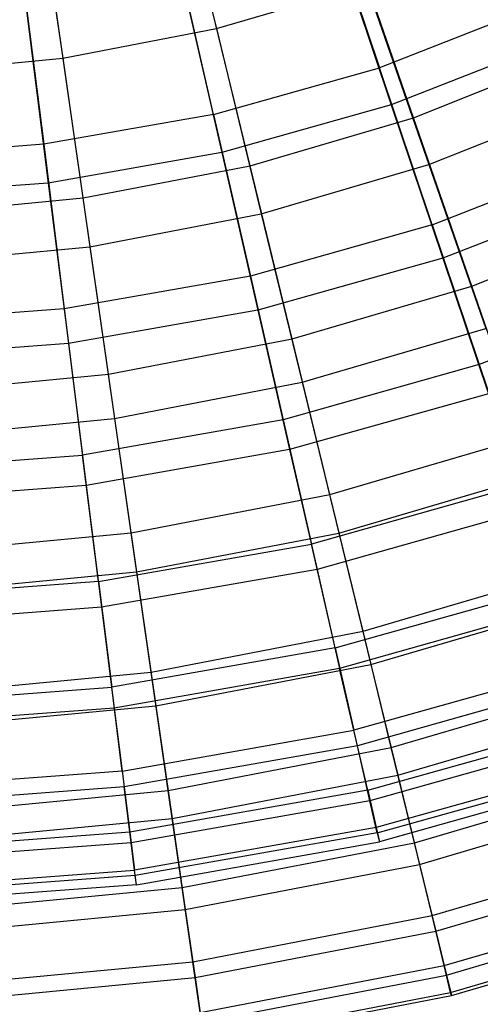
# Model space of a CAD drawing. Extents: x 0.1 to 16.1, y -7.1 to 6.9.
# Tile 18 of 118: x 8.5 to 9.6, y -6 to -3.7. Entities that reach past the tile are written whole.
import ezdxf

# ---------------------------------------------------------------- set-up
doc = ezdxf.new("R2010")
doc.units = 0
doc.header["$LTSCALE"] = 2.54
doc.layers.get('0').update_dxf_attribs({"color": 13, "linetype": 'CONTINUOUS'})

# ---------------------------------------------------------------- blocks, each defined once
blk = doc.blocks.new('DROPS_WOOD_A_PM_STL')
at = {"color": 0}
for p, q in [((9.1981, -3.4341, 12.6849), (9.3304, -3.8279, 12.3016)), ((9.1981, -3.4341, 12.6849), (9.3304, -3.8279, 12.3016)), ((8.9536, -3.9339, 12.3016), (8.8612, -3.5289, 12.685)), ((8.9536, -3.9339, 12.3016), (8.8612, -3.5289, 12.685)), ((9.2276, -3.5263, 3.7228), (9.3572, -3.9122, 4.115)), ((9.2276, -3.5263, 3.7228), (9.3572, -3.9122, 4.115)), ((8.5165, -3.5896, 12.685), (8.5682, -4.0018, 12.3016)), ((8.5165, -3.5896, 12.685), (8.5682, -4.0018, 12.3016)), ((8.8818, -3.6236, 3.7228), (8.9724, -4.0204, 4.1151)), ((8.8818, -3.6236, 3.7228), (8.9724, -4.0204, 4.1151)), ((8.528, -3.686, 3.7228), (8.5787, -4.0899, 4.1151)), ((8.528, -3.686, 3.7228), (8.5787, -4.0899, 4.1151)), ((9.6947, -3.6849, 12.3015), (9.3304, -3.8279, 12.3016)), ((9.6947, -3.6849, 12.3015), (9.3304, -3.8279, 12.3016)), ((9.7294, -3.7661, 4.1149), (9.3572, -3.9122, 4.115)), ((9.7294, -3.7661, 4.1149), (9.3572, -3.9122, 4.115)), ((8.9536, -3.9339, 12.3016), (9.3304, -3.8279, 12.3016)), ((8.9536, -3.9339, 12.3016), (9.3304, -3.8279, 12.3016)), ((9.4503, -4.1851, 11.8802), (9.3304, -3.8279, 12.3016)), ((9.4503, -4.1851, 11.8802), (9.3304, -3.8279, 12.3016)), ((9.3572, -3.9122, 4.115), (8.9724, -4.0204, 4.1151)), ((9.3572, -3.9122, 4.115), (8.9724, -4.0204, 4.1151)), ((9.3572, -3.9122, 4.115), (9.4744, -4.2606, 4.5444)), ((9.3572, -3.9122, 4.115), (9.4744, -4.2606, 4.5444)), ((8.9536, -3.9339, 12.3016), (8.5682, -4.0018, 12.3016)), ((8.9536, -3.9339, 12.3016), (8.5682, -4.0018, 12.3016)), ((8.9536, -3.9339, 12.3016), (9.0374, -4.3013, 11.8802)), ((8.9536, -3.9339, 12.3016), (9.0374, -4.3013, 11.8802)), ((8.5682, -4.0018, 12.3016), (8.1779, -4.0311, 12.3017)), ((8.5682, -4.0018, 12.3016), (8.1779, -4.0311, 12.3017)), ((8.5682, -4.0018, 12.3016), (8.615, -4.3758, 11.8803)), ((8.5682, -4.0018, 12.3016), (8.615, -4.3758, 11.8803)), ((8.9724, -4.0204, 4.1151), (8.5787, -4.0899, 4.1151)), ((8.9724, -4.0204, 4.1151), (8.5787, -4.0899, 4.1151)), ((8.9724, -4.0204, 4.1151), (9.0542, -4.3788, 4.5445)), ((8.9724, -4.0204, 4.1151), (9.0542, -4.3788, 4.5445)), ((9.4503, -4.1851, 11.8802), (9.8496, -4.0284, 11.8801)), ((9.4503, -4.1851, 11.8802), (9.8496, -4.0284, 11.8801)), ((8.5787, -4.0899, 4.1151), (8.18, -4.1197, 4.1151)), ((8.5787, -4.0899, 4.1151), (8.18, -4.1197, 4.1151)), ((8.5787, -4.0899, 4.1151), (8.6244, -4.4546, 4.5445)), ((8.5787, -4.0899, 4.1151), (8.6244, -4.4546, 4.5445)), ((9.8807, -4.1012, 4.5443), (9.4744, -4.2606, 4.5444)), ((9.8807, -4.1012, 4.5443), (9.4744, -4.2606, 4.5444)), ((9.4503, -4.1851, 11.8802), (9.0374, -4.3013, 11.8802)), ((9.4503, -4.1851, 11.8802), (9.0374, -4.3013, 11.8802)), ((9.4503, -4.1851, 11.8802), (9.5568, -4.5025, 11.4247)), ((9.4503, -4.1851, 11.8802), (9.5568, -4.5025, 11.4247)), ((9.4744, -4.2606, 4.5444), (9.0542, -4.3788, 4.5445)), ((9.4744, -4.2606, 4.5444), (9.0542, -4.3788, 4.5445)), ((9.4744, -4.2606, 4.5444), (9.5779, -4.5685, 5.007)), ((9.4744, -4.2606, 4.5444), (9.5779, -4.5685, 5.007)), ((9.0374, -4.3013, 11.8802), (8.615, -4.3758, 11.8803)), ((9.0374, -4.3013, 11.8802), (8.615, -4.3758, 11.8803)), ((9.0374, -4.3013, 11.8802), (9.1118, -4.6277, 11.4248)), ((9.0374, -4.3013, 11.8802), (9.1118, -4.6277, 11.4248)), ((9.9872, -4.3336, 11.4246), (9.5568, -4.5025, 11.4247)), ((9.9872, -4.3336, 11.4246), (9.5568, -4.5025, 11.4247)), ((8.615, -4.3758, 11.8803), (8.1873, -4.4078, 11.8803)), ((8.615, -4.3758, 11.8803), (8.1873, -4.4078, 11.8803)), ((8.615, -4.3758, 11.8803), (8.6566, -4.7079, 11.4248)), ((8.615, -4.3758, 11.8803), (8.6566, -4.7079, 11.4248)), ((9.0542, -4.3788, 4.5445), (8.6244, -4.4546, 4.5445)), ((9.0542, -4.3788, 4.5445), (8.6244, -4.4546, 4.5445)), ((9.0542, -4.3788, 4.5445), (9.1266, -4.6955, 5.0071)), ((9.0542, -4.3788, 4.5445), (9.1266, -4.6955, 5.0071)), ((8.6244, -4.4546, 4.5445), (8.1892, -4.4872, 4.5445)), ((8.6244, -4.4546, 4.5445), (8.1892, -4.4872, 4.5445)), ((8.6244, -4.4546, 4.5445), (8.6648, -4.7769, 5.0071)), ((8.6244, -4.4546, 4.5445), (8.6648, -4.7769, 5.0071)), ((9.5568, -4.5025, 11.4247), (9.1118, -4.6277, 11.4248)), ((9.5568, -4.5025, 11.4247), (9.1118, -4.6277, 11.4248)), ((9.5568, -4.5025, 11.4247), (9.649, -4.777, 10.9393)), ((9.5568, -4.5025, 11.4247), (9.649, -4.777, 10.9393)), ((9.5779, -4.5685, 5.007), (9.1266, -4.6955, 5.0071)), ((9.5779, -4.5685, 5.007), (9.1266, -4.6955, 5.0071)), ((9.1118, -4.6277, 11.4248), (8.6566, -4.7079, 11.4248)), ((9.1118, -4.6277, 11.4248), (8.6566, -4.7079, 11.4248)), ((9.1118, -4.6277, 11.4248), (9.1762, -4.9101, 10.9393)), ((9.1118, -4.6277, 11.4248), (9.1762, -4.9101, 10.9393)), ((9.1266, -4.6955, 5.0071), (8.6648, -4.7769, 5.0071)), ((9.1266, -4.6955, 5.0071), (8.6648, -4.7769, 5.0071)), ((9.1266, -4.6955, 5.0071), (9.1887, -4.9676, 5.4987)), ((9.1266, -4.6955, 5.0071), (9.1887, -4.9676, 5.4987)), ((8.1956, -4.7425, 11.4248), (8.6566, -4.7079, 11.4248)), ((8.1956, -4.7425, 11.4248), (8.6566, -4.7079, 11.4248)), ((8.6926, -4.9953, 10.9394), (8.6566, -4.7079, 11.4248)), ((8.6926, -4.9953, 10.9394), (8.6566, -4.7079, 11.4248)), ((8.6648, -4.7769, 5.0071), (8.1973, -4.812, 5.0072)), ((8.6648, -4.7769, 5.0071), (8.1973, -4.812, 5.0072)), ((8.6648, -4.7769, 5.0071), (8.6996, -5.0538, 5.4987)), ((8.6648, -4.7769, 5.0071), (8.6996, -5.0538, 5.4987)), ((9.649, -4.777, 10.9393), (9.1762, -4.9101, 10.9393)), ((9.649, -4.777, 10.9393), (9.1762, -4.9101, 10.9393)), ((9.6669, -4.8331, 5.4986), (9.1887, -4.9676, 5.4987)), ((9.6669, -4.8331, 5.4986), (9.1887, -4.9676, 5.4987)), ((8.6926, -4.9953, 10.9394), (9.1762, -4.9101, 10.9393)), ((8.6926, -4.9953, 10.9394), (9.1762, -4.9101, 10.9393)), ((9.23, -5.1459, 10.4284), (9.1762, -4.9101, 10.9393)), ((9.23, -5.1459, 10.4284), (9.1762, -4.9101, 10.9393)), ((9.1887, -4.9676, 5.4987), (8.6996, -5.0538, 5.4987)), ((9.1887, -4.9676, 5.4987), (8.6996, -5.0538, 5.4987)), ((9.1887, -4.9676, 5.4987), (9.2401, -5.1925, 6.0147)), ((9.1887, -4.9676, 5.4987), (9.2401, -5.1925, 6.0147)), ((8.6926, -4.9953, 10.9394), (8.2028, -5.032, 10.9394)), ((8.6926, -4.9953, 10.9394), (8.2028, -5.032, 10.9394)), ((8.6926, -4.9953, 10.9394), (8.7226, -5.2353, 10.4285)), ((8.6926, -4.9953, 10.9394), (8.7226, -5.2353, 10.4285)), ((9.23, -5.1459, 10.4284), (9.726, -5.0063, 10.4283)), ((9.23, -5.1459, 10.4284), (9.726, -5.0063, 10.4283)), ((8.6996, -5.0538, 5.4987), (8.2042, -5.091, 5.4988)), ((8.6996, -5.0538, 5.4987), (8.2042, -5.091, 5.4988)), ((8.6996, -5.0538, 5.4987), (8.7283, -5.2828, 6.0148)), ((8.6996, -5.0538, 5.4987), (8.7283, -5.2828, 6.0148)), ((9.7405, -5.0518, 6.0147), (9.2401, -5.1925, 6.0147)), ((9.7405, -5.0518, 6.0147), (9.2401, -5.1925, 6.0147)), ((9.23, -5.1459, 10.4284), (8.7226, -5.2353, 10.4285)), ((9.23, -5.1459, 10.4284), (8.7226, -5.2353, 10.4285)), ((9.23, -5.1459, 10.4284), (9.2726, -5.3329, 9.8967)), ((9.23, -5.1459, 10.4284), (9.2726, -5.3329, 9.8967)), ((9.787, -5.1882, 9.8966), (9.2726, -5.3329, 9.8967)), ((9.787, -5.1882, 9.8966), (9.2726, -5.3329, 9.8967)), ((9.2401, -5.1925, 6.0147), (8.7283, -5.2828, 6.0148)), ((9.2401, -5.1925, 6.0147), (8.7283, -5.2828, 6.0148)), ((9.2803, -5.3683, 6.5505), (9.2401, -5.1925, 6.0147)), ((9.2803, -5.3683, 6.5505), (9.2401, -5.1925, 6.0147)), ((9.798, -5.2227, 6.5504), (9.2803, -5.3683, 6.5505)), ((9.798, -5.2227, 6.5504), (9.2803, -5.3683, 6.5505)), ((8.2088, -5.2738, 10.4285), (8.7226, -5.2353, 10.4285)), ((8.2088, -5.2738, 10.4285), (8.7226, -5.2353, 10.4285)), ((8.7464, -5.4257, 9.8967), (8.7226, -5.2353, 10.4285)), ((8.7464, -5.4257, 9.8967), (8.7226, -5.2353, 10.4285)), ((8.7283, -5.2828, 6.0148), (8.21, -5.3216, 6.0148)), ((8.7283, -5.2828, 6.0148), (8.21, -5.3216, 6.0148)), ((8.7283, -5.2828, 6.0148), (8.7507, -5.4617, 6.5505)), ((8.7283, -5.2828, 6.0148), (8.7507, -5.4617, 6.5505)), ((9.3038, -5.4695, 9.349), (9.8315, -5.321, 9.349)), ((9.3038, -5.4695, 9.349), (9.8315, -5.321, 9.349)), ((8.7464, -5.4257, 9.8967), (9.2726, -5.3329, 9.8967)), ((8.7464, -5.4257, 9.8967), (9.2726, -5.3329, 9.8967)), ((9.3038, -5.4695, 9.349), (9.2726, -5.3329, 9.8967)), ((9.3038, -5.4695, 9.349), (9.2726, -5.3329, 9.8967)), ((9.8389, -5.3442, 7.1009), (9.3089, -5.4933, 7.101)), ((9.8389, -5.3442, 7.1009), (9.3089, -5.4933, 7.101)), ((9.2803, -5.3683, 6.5505), (8.7507, -5.4617, 6.5505)), ((9.2803, -5.3683, 6.5505), (8.7507, -5.4617, 6.5505)), ((9.3089, -5.4933, 7.101), (9.2803, -5.3683, 6.5505)), ((9.3089, -5.4933, 7.101), (9.2803, -5.3683, 6.5505)), ((9.8591, -5.4036, 8.7904), (9.3231, -5.5544, 8.7905)), ((9.8591, -5.4036, 8.7904), (9.3231, -5.5544, 8.7905)), ((8.7464, -5.4257, 9.8967), (8.2136, -5.4656, 9.8968)), ((8.7464, -5.4257, 9.8967), (8.2136, -5.4656, 9.8968)), ((8.7464, -5.4257, 9.8967), (8.7638, -5.5647, 9.3491)), ((8.7464, -5.4257, 9.8967), (8.7638, -5.5647, 9.3491)), ((9.3256, -5.5663, 7.6613), (9.8629, -5.4152, 7.6612)), ((9.3256, -5.5663, 7.6613), (9.8629, -5.4152, 7.6612)), ((9.8696, -5.435, 8.2261), (9.3304, -5.5868, 8.2262)), ((9.8696, -5.435, 8.2261), (9.3304, -5.5868, 8.2262)), ((8.7507, -5.4617, 6.5505), (8.2145, -5.5019, 6.5505)), ((8.7507, -5.4617, 6.5505), (8.2145, -5.5019, 6.5505)), ((8.7667, -5.5889, 7.1011), (8.7507, -5.4617, 6.5505)), ((8.7667, -5.5889, 7.1011), (8.7507, -5.4617, 6.5505)), ((9.3038, -5.4695, 9.349), (8.7638, -5.5647, 9.3491)), ((9.3038, -5.4695, 9.349), (8.7638, -5.5647, 9.3491)), ((9.3038, -5.4695, 9.349), (9.3231, -5.5544, 8.7905)), ((9.3038, -5.4695, 9.349), (9.3231, -5.5544, 8.7905)), ((9.3089, -5.4933, 7.101), (8.7667, -5.5889, 7.1011)), ((9.3089, -5.4933, 7.101), (8.7667, -5.5889, 7.1011)), ((9.3256, -5.5663, 7.6613), (9.3089, -5.4933, 7.101)), ((9.3256, -5.5663, 7.6613), (9.3089, -5.4933, 7.101)), ((8.7638, -5.5647, 9.3491), (8.2171, -5.6057, 9.3491)), ((8.7638, -5.5647, 9.3491), (8.2171, -5.6057, 9.3491)), ((8.7638, -5.5647, 9.3491), (8.7746, -5.6511, 8.7906)), ((8.7638, -5.5647, 9.3491), (8.7746, -5.6511, 8.7906)), ((9.3231, -5.5544, 8.7905), (8.7746, -5.6511, 8.7906)), ((9.3231, -5.5544, 8.7905), (8.7746, -5.6511, 8.7906)), ((9.3256, -5.5663, 7.6613), (8.7761, -5.6632, 7.6614)), ((9.3256, -5.5663, 7.6613), (8.7761, -5.6632, 7.6614)), ((9.3231, -5.5544, 8.7905), (9.3304, -5.5868, 8.2262)), ((9.3231, -5.5544, 8.7905), (9.3304, -5.5868, 8.2262)), ((9.3256, -5.5663, 7.6613), (9.3304, -5.5868, 8.2262)), ((9.3256, -5.5663, 7.6613), (9.3304, -5.5868, 8.2262)), ((8.7667, -5.5889, 7.1011), (8.2177, -5.63, 7.1011)), ((8.7667, -5.5889, 7.1011), (8.2177, -5.63, 7.1011)), ((8.7761, -5.6632, 7.6614), (8.7667, -5.5889, 7.1011)), ((8.7761, -5.6632, 7.6614), (8.7667, -5.5889, 7.1011)), ((8.7787, -5.684, 8.2263), (9.3304, -5.5868, 8.2262)), ((8.7787, -5.684, 8.2263), (9.3304, -5.5868, 8.2262)), ((8.2193, -5.6927, 8.7906), (8.7746, -5.6511, 8.7906)), ((8.2193, -5.6927, 8.7906), (8.7746, -5.6511, 8.7906)), ((8.7787, -5.684, 8.2263), (8.7746, -5.6511, 8.7906)), ((8.7787, -5.684, 8.2263), (8.7746, -5.6511, 8.7906)), ((8.7761, -5.6632, 7.6614), (8.2196, -5.7049, 7.6614)), ((8.7761, -5.6632, 7.6614), (8.2196, -5.7049, 7.6614)), ((8.7787, -5.684, 8.2263), (8.7761, -5.6632, 7.6614)), ((8.7787, -5.684, 8.2263), (8.7761, -5.6632, 7.6614)), ((8.7787, -5.684, 8.2263), (8.2201, -5.7259, 8.2263)), ((8.7787, -5.684, 8.2263), (8.2201, -5.7259, 8.2263))]:
    blk.add_line(p, q, dxfattribs=at)

msp = doc.modelspace()

# ---------------------------------------------------------------- linework, layer by layer
at = {"color": 0}
for p, q in [((8.8501, -3.2854, 3.1379), (8.9602, -3.7392, 3.4742)), ((8.8501, -3.2854, 3.1379), (8.9602, -3.7392, 3.4742)), ((8.5449, -3.3443, 3.1379), (8.6113, -3.8065, 3.4742)), ((8.5449, -3.3443, 3.1379), (8.6113, -3.8065, 3.4742)), ((9.4075, -3.9419, 12.5899), (9.263, -3.524, 12.9582)), ((9.4075, -3.9419, 12.5899), (9.263, -3.524, 12.9582)), ((9.0369, -4.0507, 12.59), (8.9327, -3.621, 12.9583)), ((9.0369, -4.0507, 12.59), (8.9327, -3.621, 12.9583)), ((8.9602, -3.7392, 3.4742), (9.3011, -3.6391, 3.4741)), ((8.9602, -3.7392, 3.4742), (9.3011, -3.6391, 3.4741)), ((9.3011, -3.6391, 3.4741), (9.4427, -4.0479, 3.8536)), ((9.3011, -3.6391, 3.4741), (9.4427, -4.0479, 3.8536)), ((8.6576, -4.1238, 12.59), (8.5947, -3.6861, 12.9583)), ((8.6576, -4.1238, 12.59), (8.5947, -3.6861, 12.9583)), ((8.6113, -3.8065, 3.4742), (8.9602, -3.7392, 3.4742)), ((8.6113, -3.8065, 3.4742), (8.9602, -3.7392, 3.4742)), ((8.9602, -3.7392, 3.4742), (9.0622, -4.1596, 3.8536)), ((8.9602, -3.7392, 3.4742), (9.0622, -4.1596, 3.8536)), ((9.4075, -3.9419, 12.5899), (9.7661, -3.7983, 12.5899)), ((9.4075, -3.9419, 12.5899), (9.7661, -3.7983, 12.5899)), ((8.2576, -3.8402, 3.4742), (8.6113, -3.8065, 3.4742)), ((8.2576, -3.8402, 3.4742), (8.6113, -3.8065, 3.4742)), ((8.6113, -3.8065, 3.4742), (8.6729, -4.2346, 3.8537)), ((8.6113, -3.8065, 3.4742), (8.6729, -4.2346, 3.8537)), ((9.4427, -4.0479, 3.8536), (9.8107, -3.9005, 3.8535)), ((9.4427, -4.0479, 3.8536), (9.8107, -3.9005, 3.8535)), ((9.0369, -4.0507, 12.59), (9.4075, -3.9419, 12.5899)), ((9.0369, -4.0507, 12.59), (9.4075, -3.9419, 12.5899)), ((9.5399, -4.3245, 12.181), (9.4075, -3.9419, 12.5899)), ((9.5399, -4.3245, 12.181), (9.4075, -3.9419, 12.5899)), ((9.0622, -4.1596, 3.8536), (9.4427, -4.0479, 3.8536)), ((9.0622, -4.1596, 3.8536), (9.4427, -4.0479, 3.8536)), ((9.4427, -4.0479, 3.8536), (9.5717, -4.4204, 4.2727)), ((9.4427, -4.0479, 3.8536), (9.5717, -4.4204, 4.2727)), ((8.6576, -4.1238, 12.59), (9.0369, -4.0507, 12.59)), ((8.6576, -4.1238, 12.59), (9.0369, -4.0507, 12.59)), ((9.1323, -4.4441, 12.1811), (9.0369, -4.0507, 12.59)), ((9.1323, -4.4441, 12.1811), (9.0369, -4.0507, 12.59)), ((8.2731, -4.1605, 12.5901), (8.6576, -4.1238, 12.59)), ((8.2731, -4.1605, 12.5901), (8.6576, -4.1238, 12.59)), ((8.7152, -4.5245, 12.1811), (8.6576, -4.1238, 12.59)), ((8.7152, -4.5245, 12.1811), (8.6576, -4.1238, 12.59)), ((8.6729, -4.2346, 3.8537), (9.0622, -4.1596, 3.8536)), ((8.6729, -4.2346, 3.8537), (9.0622, -4.1596, 3.8536)), ((9.0622, -4.1596, 3.8536), (9.1552, -4.5427, 4.2728)), ((9.0622, -4.1596, 3.8536), (9.1552, -4.5427, 4.2728)), ((9.5399, -4.3245, 12.181), (9.9342, -4.1666, 12.1809)), ((9.5399, -4.3245, 12.181), (9.9342, -4.1666, 12.1809)), ((8.2782, -4.2723, 3.8537), (8.6729, -4.2346, 3.8537)), ((8.2782, -4.2723, 3.8537), (8.6729, -4.2346, 3.8537)), ((8.6729, -4.2346, 3.8537), (8.7291, -4.6249, 4.2729)), ((8.6729, -4.2346, 3.8537), (8.7291, -4.6249, 4.2729)), ((9.1323, -4.4441, 12.1811), (9.5399, -4.3245, 12.181)), ((9.1323, -4.4441, 12.1811), (9.5399, -4.3245, 12.181)), ((9.6588, -4.6683, 11.7351), (9.5399, -4.3245, 12.181)), ((9.6588, -4.6683, 11.7351), (9.5399, -4.3245, 12.181)), ((9.1552, -4.5427, 4.2728), (9.5717, -4.4204, 4.2727)), ((9.1552, -4.5427, 4.2728), (9.5717, -4.4204, 4.2727)), ((8.7152, -4.5245, 12.1811), (9.1323, -4.4441, 12.1811)), ((8.7152, -4.5245, 12.1811), (9.1323, -4.4441, 12.1811)), ((9.218, -4.7977, 11.7352), (9.1323, -4.4441, 12.1811)), ((9.218, -4.7977, 11.7352), (9.1323, -4.4441, 12.1811)), ((8.2924, -4.5649, 12.1811), (8.7152, -4.5245, 12.1811)), ((8.2924, -4.5649, 12.1811), (8.7152, -4.5245, 12.1811)), ((8.767, -4.8847, 11.7352), (8.7152, -4.5245, 12.1811)), ((8.767, -4.8847, 11.7352), (8.7152, -4.5245, 12.1811)), ((8.7291, -4.6249, 4.2729), (9.1552, -4.5427, 4.2728)), ((8.7291, -4.6249, 4.2729), (9.1552, -4.5427, 4.2728)), ((9.1552, -4.5427, 4.2728), (9.2383, -4.8851, 4.7278)), ((9.1552, -4.5427, 4.2728), (9.2383, -4.8851, 4.7278)), ((8.297, -4.6661, 4.2729), (8.7291, -4.6249, 4.2729)), ((8.297, -4.6661, 4.2729), (8.7291, -4.6249, 4.2729)), ((8.7291, -4.6249, 4.2729), (8.7792, -4.9735, 4.7279)), ((8.7291, -4.6249, 4.2729), (8.7792, -4.9735, 4.7279)), ((9.218, -4.7977, 11.7352), (9.6588, -4.6683, 11.7351)), ((9.218, -4.7977, 11.7352), (9.6588, -4.6683, 11.7351)), ((9.2383, -4.8851, 4.7278), (9.687, -4.7533, 4.7278)), ((9.2383, -4.8851, 4.7278), (9.687, -4.7533, 4.7278)), ((8.767, -4.8847, 11.7352), (9.218, -4.7977, 11.7352)), ((8.767, -4.8847, 11.7352), (9.218, -4.7977, 11.7352)), ((9.2933, -5.1081, 11.2565), (9.218, -4.7977, 11.7352)), ((9.2933, -5.1081, 11.2565), (9.218, -4.7977, 11.7352)), ((8.3097, -4.9283, 11.7353), (8.767, -4.8847, 11.7352)), ((8.3097, -4.9283, 11.7353), (8.767, -4.8847, 11.7352)), ((8.8124, -5.2008, 11.2566), (8.767, -4.8847, 11.7352)), ((8.8124, -5.2008, 11.2566), (8.767, -4.8847, 11.7352)), ((8.7792, -4.9735, 4.7279), (9.2383, -4.8851, 4.7278)), ((8.7792, -4.9735, 4.7279), (9.2383, -4.8851, 4.7278)), ((9.2383, -4.8851, 4.7278), (9.3108, -5.1835, 5.2145)), ((9.2383, -4.8851, 4.7278), (9.3108, -5.1835, 5.2145)), ((8.3138, -5.018, 4.7279), (8.7792, -4.9735, 4.7279)), ((8.3138, -5.018, 4.7279), (8.7792, -4.9735, 4.7279)), ((8.7792, -4.9735, 4.7279), (8.823, -5.2775, 5.2145)), ((8.7792, -4.9735, 4.7279), (8.823, -5.2775, 5.2145)), ((9.2933, -5.1081, 11.2565), (9.7632, -4.9702, 11.2565)), ((9.2933, -5.1081, 11.2565), (9.7632, -4.9702, 11.2565)), ((9.3108, -5.1835, 5.2145), (9.7875, -5.0435, 5.2144)), ((9.3108, -5.1835, 5.2145), (9.7875, -5.0435, 5.2144)), ((8.8124, -5.2008, 11.2566), (9.2933, -5.1081, 11.2565)), ((8.8124, -5.2008, 11.2566), (9.2933, -5.1081, 11.2565)), ((9.3574, -5.3726, 10.7495), (9.2933, -5.1081, 11.2565)), ((9.3574, -5.3726, 10.7495), (9.2933, -5.1081, 11.2565)), ((8.823, -5.2775, 5.2145), (9.3108, -5.1835, 5.2145)), ((8.823, -5.2775, 5.2145), (9.3108, -5.1835, 5.2145)), ((9.3108, -5.1835, 5.2145), (9.3719, -5.4352, 5.7283)), ((9.3108, -5.1835, 5.2145), (9.3719, -5.4352, 5.7283)), ((8.3249, -5.2474, 11.2566), (8.8124, -5.2008, 11.2566)), ((8.3249, -5.2474, 11.2566), (8.8124, -5.2008, 11.2566)), ((8.8511, -5.4702, 10.7495), (8.8124, -5.2008, 11.2566)), ((8.8511, -5.4702, 10.7495), (8.8124, -5.2008, 11.2566)), ((9.3574, -5.3726, 10.7495), (9.8521, -5.2273, 10.7494)), ((9.3574, -5.3726, 10.7495), (9.8521, -5.2273, 10.7494)), ((8.3284, -5.3247, 5.2146), (8.823, -5.2775, 5.2145)), ((8.3284, -5.3247, 5.2146), (8.823, -5.2775, 5.2145)), ((8.823, -5.2775, 5.2145), (8.8599, -5.5339, 5.7284)), ((8.823, -5.2775, 5.2145), (8.8599, -5.5339, 5.7284)), ((9.3719, -5.4352, 5.7283), (9.8723, -5.2883, 5.7283)), ((9.3719, -5.4352, 5.7283), (9.8723, -5.2883, 5.7283)), ((8.8511, -5.4702, 10.7495), (9.3574, -5.3726, 10.7495)), ((8.8511, -5.4702, 10.7495), (9.3574, -5.3726, 10.7495)), ((9.4097, -5.5886, 10.2187), (9.3574, -5.3726, 10.7495)), ((9.4097, -5.5886, 10.2187), (9.3574, -5.3726, 10.7495)), ((8.8599, -5.5339, 5.7284), (9.3719, -5.4352, 5.7283)), ((8.8599, -5.5339, 5.7284), (9.3719, -5.4352, 5.7283)), ((9.3719, -5.4352, 5.7283), (9.4212, -5.6379, 6.2646)), ((9.3719, -5.4352, 5.7283), (9.4212, -5.6379, 6.2646)), ((9.4097, -5.5886, 10.2187), (9.9247, -5.4374, 10.2186)), ((9.4097, -5.5886, 10.2187), (9.9247, -5.4374, 10.2186)), ((8.3378, -5.5192, 10.7496), (8.8511, -5.4702, 10.7495)), ((8.3378, -5.5192, 10.7496), (8.8511, -5.4702, 10.7495)), ((8.8827, -5.6902, 10.2188), (8.8511, -5.4702, 10.7495)), ((8.8827, -5.6902, 10.2188), (8.8511, -5.4702, 10.7495)), ((9.4212, -5.6379, 6.2646), (9.9406, -5.4854, 6.2646)), ((9.4212, -5.6379, 6.2646), (9.9406, -5.4854, 6.2646)), ((8.3407, -5.5834, 5.7284), (8.8599, -5.5339, 5.7284)), ((8.3407, -5.5834, 5.7284), (8.8599, -5.5339, 5.7284)), ((8.8599, -5.5339, 5.7284), (8.8896, -5.7404, 6.2647)), ((8.8599, -5.5339, 5.7284), (8.8896, -5.7404, 6.2647)), ((8.8827, -5.6902, 10.2188), (9.4097, -5.5886, 10.2187)), ((8.8827, -5.6902, 10.2188), (9.4097, -5.5886, 10.2187)), ((9.4498, -5.7542, 9.6691), (9.4097, -5.5886, 10.2187)), ((9.4498, -5.7542, 9.6691), (9.4097, -5.5886, 10.2187)), ((9.4498, -5.7542, 9.6691), (9.9803, -5.5985, 9.669)), ((9.4498, -5.7542, 9.6691), (9.9803, -5.5985, 9.669)), ((9.4581, -5.7898, 6.8185), (9.9918, -5.633, 6.8184)), ((9.4581, -5.7898, 6.8185), (9.9918, -5.633, 6.8184)), ((8.8896, -5.7404, 6.2647), (9.4212, -5.6379, 6.2646)), ((8.8896, -5.7404, 6.2647), (9.4212, -5.6379, 6.2646)), ((9.4212, -5.6379, 6.2646), (9.4581, -5.7898, 6.8185)), ((9.4212, -5.6379, 6.2646), (9.4581, -5.7898, 6.8185)), ((8.3484, -5.7412, 10.2188), (8.8827, -5.6902, 10.2188)), ((8.3484, -5.7412, 10.2188), (8.8827, -5.6902, 10.2188)), ((8.9069, -5.8589, 9.6691), (8.8827, -5.6902, 10.2188)), ((8.9069, -5.8589, 9.6691), (8.8827, -5.6902, 10.2188)), ((9.4773, -5.8679, 9.1056), (10.0185, -5.709, 9.1055)), ((9.4773, -5.8679, 9.1056), (10.0185, -5.709, 9.1055)), ((8.3507, -5.7918, 6.2647), (8.8896, -5.7404, 6.2647)), ((8.3507, -5.7918, 6.2647), (8.8896, -5.7404, 6.2647)), ((8.8896, -5.7404, 6.2647), (8.9119, -5.895, 6.8185)), ((8.8896, -5.7404, 6.2647), (8.9119, -5.895, 6.8185)), ((9.4823, -5.8894, 7.3847), (10.0254, -5.7299, 7.3846)), ((9.4823, -5.8894, 7.3847), (10.0254, -5.7299, 7.3846)), ((8.9069, -5.8589, 9.6691), (9.4498, -5.7542, 9.6691)), ((8.9069, -5.8589, 9.6691), (9.4498, -5.7542, 9.6691)), ((9.4773, -5.8679, 9.1056), (9.4498, -5.7542, 9.6691)), ((9.4773, -5.8679, 9.1056), (9.4498, -5.7542, 9.6691)), ((9.492, -5.9286, 8.5336), (10.0388, -5.7681, 8.5335)), ((9.492, -5.9286, 8.5336), (10.0388, -5.7681, 8.5335)), ((8.9119, -5.895, 6.8185), (9.4581, -5.7898, 6.8185)), ((8.9119, -5.895, 6.8185), (9.4581, -5.7898, 6.8185)), ((9.4581, -5.7898, 6.8185), (9.4823, -5.8894, 7.3847)), ((9.4581, -5.7898, 6.8185), (9.4823, -5.8894, 7.3847)), ((9.4937, -5.9358, 7.9582), (10.0412, -5.775, 7.9581)), ((9.4937, -5.9358, 7.9582), (10.0412, -5.775, 7.9581)), ((8.3565, -5.9114, 9.6691), (8.9069, -5.8589, 9.6691)), ((8.3565, -5.9114, 9.6691), (8.9069, -5.8589, 9.6691)), ((8.9235, -5.9747, 9.1057), (8.9069, -5.8589, 9.6691)), ((8.9235, -5.9747, 9.1057), (8.9069, -5.8589, 9.6691)), ((8.9235, -5.9747, 9.1057), (9.4773, -5.8679, 9.1056)), ((8.9235, -5.9747, 9.1057), (9.4773, -5.8679, 9.1056)), ((9.492, -5.9286, 8.5336), (9.4773, -5.8679, 9.1056)), ((9.492, -5.9286, 8.5336), (9.4773, -5.8679, 9.1056)), ((8.3581, -5.9479, 6.8186), (8.9119, -5.895, 6.8185)), ((8.3581, -5.9479, 6.8186), (8.9119, -5.895, 6.8185)), ((8.9119, -5.895, 6.8185), (8.9265, -5.9965, 7.3848)), ((8.9119, -5.895, 6.8185), (8.9265, -5.9965, 7.3848)), ((8.9265, -5.9965, 7.3848), (9.4823, -5.8894, 7.3847)), ((8.9265, -5.9965, 7.3848), (9.4823, -5.8894, 7.3847)), ((9.4823, -5.8894, 7.3847), (9.4937, -5.9358, 7.9582)), ((9.4823, -5.8894, 7.3847), (9.4937, -5.9358, 7.9582)), ((8.9323, -6.0365, 8.5336), (9.492, -5.9286, 8.5336)), ((8.9323, -6.0365, 8.5336), (9.492, -5.9286, 8.5336)), ((8.9333, -6.0438, 7.9582), (9.4937, -5.9358, 7.9582)), ((8.9333, -6.0438, 7.9582), (9.4937, -5.9358, 7.9582)), ((9.4937, -5.9358, 7.9582), (9.492, -5.9286, 8.5336)), ((9.4937, -5.9358, 7.9582), (9.492, -5.9286, 8.5336))]:
    msp.add_line(p, q, dxfattribs=at)

# ---------------------------------------------------------------- block references
msp.add_blockref('DROPS_WOOD_A_PM_STL', (0, 0), dxfattribs=at)

doc.saveas('drawing.dxf')
